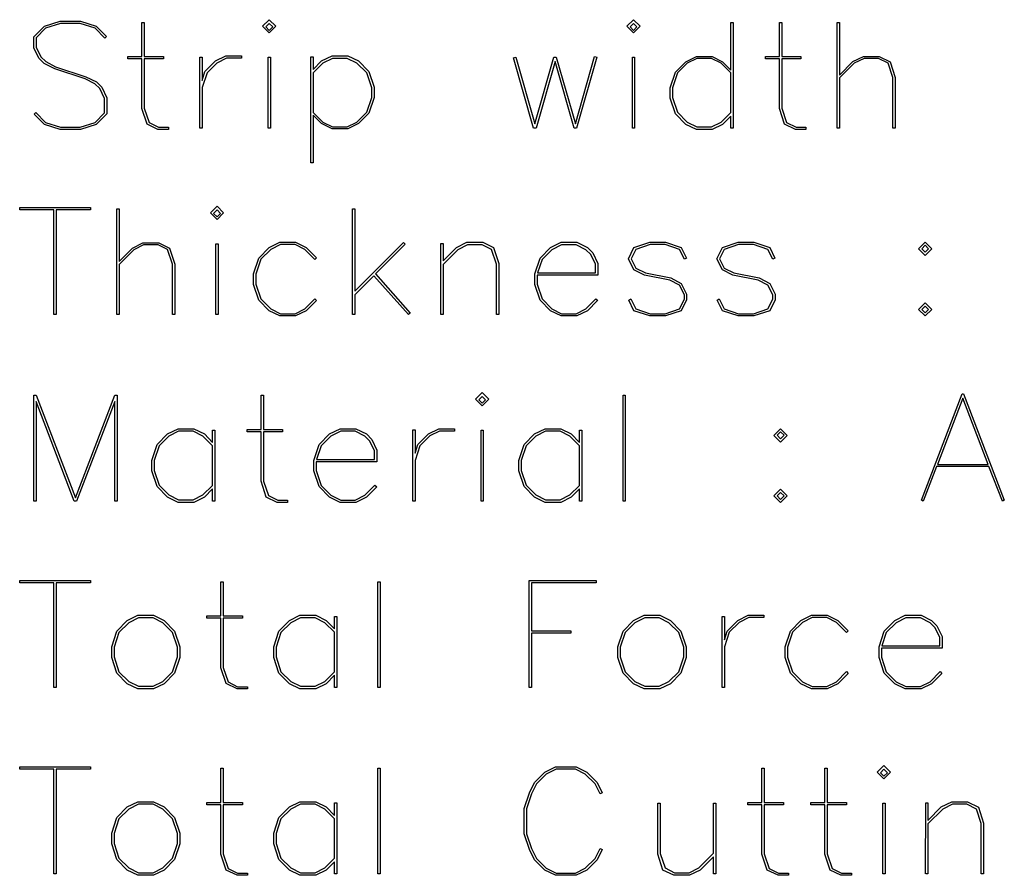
# Model space of a CAD drawing. Header units: inches. Extents: x 0.7 to 43.6, y 0.3 to 38.8.
# Tile 39 of 97: x 32.4 to 34.1, y 16.1 to 17.6. Entities that reach past the tile are written whole.
import ezdxf

# ---------------------------------------------------------------- set-up
doc = ezdxf.new("R2010")
doc.units = ezdxf.units.IN
doc.header["$MEASUREMENT"] = 0

msp = doc.modelspace()

# ---------------------------------------------------------------- linework, layer by layer
at = {"color": 7, "linetype": 'Continuous', "flags": 128}
for points in [[(32.414998, 17.448338), (32.432549, 17.430574), (32.432549, 17.430574), (32.458694, 17.421933), (32.458694, 17.421933), (32.493999, 17.421933), (32.493999, 17.421933), (32.520143, 17.430574), (32.520143, 17.430574), (32.537054, 17.447596), (32.537054, 17.447596), (32.537054, 17.47311), (32.537054, 17.47311), (32.528413, 17.490392), (32.528413, 17.490392), (32.519884, 17.498773), (32.519884, 17.498773), (32.502491, 17.507784), (32.502491, 17.507784), (32.448681, 17.525696), (32.448681, 17.525696), (32.430176, 17.534708), (32.430176, 17.534708), (32.420645, 17.544201), (32.420645, 17.544201), (32.411522, 17.562855), (32.411522, 17.562855), (32.411522, 17.582139), (32.411522, 17.582139), (32.430398, 17.601015), (32.430398, 17.601015), (32.458064, 17.610286), (32.458064, 17.610286), (32.494481, 17.610286), (32.494481, 17.610286), (32.522146, 17.601015), (32.522146, 17.601015), (32.540688, 17.582881), (32.540688, 17.582881), (32.537536, 17.579766), (32.537536, 17.579766), (32.520143, 17.597529), (32.520143, 17.597529), (32.493999, 17.60617), (32.493999, 17.60617), (32.458694, 17.60617), (32.458694, 17.60617), (32.432549, 17.597529), (32.432549, 17.597529), (32.415527, 17.580507), (32.415527, 17.580507), (32.415527, 17.563856), (32.415527, 17.563856), (32.424279, 17.546723), (32.424279, 17.546723), (32.432772, 17.538305), (32.432772, 17.538305), (32.450202, 17.529293), (32.450202, 17.529293), (32.504011, 17.511419), (32.504011, 17.511419), (32.522517, 17.502407), (32.522517, 17.502407), (32.531899, 17.492876), (32.531899, 17.492876), (32.54117, 17.474223), (32.54117, 17.474223), (32.54117, 17.445964), (32.54117, 17.445964), (32.522146, 17.427051), (32.522146, 17.427051), (32.494481, 17.418039), (32.494481, 17.418039), (32.458064, 17.418039), (32.458064, 17.418039), (32.430398, 17.427051), (32.430398, 17.427051), (32.412004, 17.445185), (32.412004, 17.445185), (32.415008, 17.448338)], [(32.650075, 17.418039), (32.631694, 17.418039), (32.631694, 17.418039), (32.61241, 17.427274), (32.61241, 17.427274), (32.603139, 17.455384), (32.603139, 17.455384), (32.603139, 17.5432), (32.603139, 17.5432), (32.578366, 17.5432), (32.578366, 17.5432), (32.578366, 17.547205), (32.578366, 17.547205), (32.603139, 17.547205), (32.603139, 17.547205), (32.603139, 17.607913), (32.603139, 17.607913), (32.607292, 17.607913), (32.607292, 17.607913), (32.607292, 17.547205), (32.607292, 17.547205), (32.641188, 17.547205), (32.641188, 17.547205), (32.641188, 17.5432), (32.641188, 17.5432), (32.607292, 17.5432), (32.607292, 17.5432), (32.607292, 17.455903), (32.607292, 17.455903), (32.616044, 17.430277), (32.616044, 17.430277), (32.632695, 17.421896), (32.632695, 17.421896), (32.650088, 17.421896), (32.650088, 17.421896), (32.650088, 17.418039)], [(32.82887, 17.589148), (32.81708, 17.600904), (32.81708, 17.600904), (32.828873, 17.61266), (32.828873, 17.61266), (32.840629, 17.600904), (32.840629, 17.600904), (32.828873, 17.589148)], [(33.47444, 17.589148), (33.46265, 17.600904), (33.46265, 17.600904), (33.474443, 17.61266), (33.474443, 17.61266), (33.486198, 17.600904), (33.486198, 17.600904), (33.474443, 17.589148)], [(33.646984, 17.441885), (33.632349, 17.427014), (33.632349, 17.427014), (33.613695, 17.418039), (33.613695, 17.418039), (33.585808, 17.418039), (33.585808, 17.418039), (33.567043, 17.427051), (33.567043, 17.427051), (33.548612, 17.44563), (33.548612, 17.44563), (33.539378, 17.473258), (33.539378, 17.473258), (33.539378, 17.491727), (33.539378, 17.491727), (33.548612, 17.519355), (33.548612, 17.519355), (33.567043, 17.538082), (33.567043, 17.538082), (33.585808, 17.547242), (33.585808, 17.547242), (33.613695, 17.547242), (33.613695, 17.547242), (33.632349, 17.538082), (33.632349, 17.538082), (33.646998, 17.523212), (33.646998, 17.523212), (33.646998, 17.607913), (33.646998, 17.607913), (33.651151, 17.607913), (33.651151, 17.607913), (33.651151, 17.420413), (33.651151, 17.420413), (33.646998, 17.420413), (33.646998, 17.420413), (33.646998, 17.441885)], [(33.779822, 17.418039), (33.761441, 17.418039), (33.761441, 17.418039), (33.742157, 17.427274), (33.742157, 17.427274), (33.732886, 17.455384), (33.732886, 17.455384), (33.732886, 17.5432), (33.732886, 17.5432), (33.708113, 17.5432), (33.708113, 17.5432), (33.708113, 17.547205), (33.708113, 17.547205), (33.732886, 17.547205), (33.732886, 17.547205), (33.732886, 17.607913), (33.732886, 17.607913), (33.737039, 17.607913), (33.737039, 17.607913), (33.737039, 17.547205), (33.737039, 17.547205), (33.770934, 17.547205), (33.770934, 17.547205), (33.770934, 17.5432), (33.770934, 17.5432), (33.737039, 17.5432), (33.737039, 17.5432), (33.737039, 17.455903), (33.737039, 17.455903), (33.745791, 17.430277), (33.745791, 17.430277), (33.762442, 17.421896), (33.762442, 17.421896), (33.779835, 17.421896), (33.779835, 17.421896), (33.779835, 17.418039)], [(33.83556, 17.420413), (33.835573, 17.607913), (33.835573, 17.607913), (33.839578, 17.607913), (33.839578, 17.607913), (33.839578, 17.514534), (33.839578, 17.514534), (33.863238, 17.538416), (33.863238, 17.538416), (33.881855, 17.547576), (33.881855, 17.547576), (33.909891, 17.547576), (33.909891, 17.547576), (33.929063, 17.538157), (33.929063, 17.538157), (33.938335, 17.509935), (33.938335, 17.509935), (33.938335, 17.420413), (33.938335, 17.420413), (33.934181, 17.420413), (33.934181, 17.420413), (33.934181, 17.509898), (33.934181, 17.509898), (33.92554, 17.535561), (33.92554, 17.535561), (33.908778, 17.54409), (33.908778, 17.54409), (33.883004, 17.54409), (33.883004, 17.54409), (33.865723, 17.535301), (33.865723, 17.535301), (33.839578, 17.509416), (33.839578, 17.509416), (33.839578, 17.420413), (33.839578, 17.420413), (33.835573, 17.420413)], [(32.82887, 17.593747), (32.834992, 17.599903), (32.834992, 17.599903), (32.828873, 17.606022), (32.828873, 17.606022), (32.822717, 17.599903), (32.822717, 17.599903), (32.828873, 17.593747)], [(33.47444, 17.593747), (33.480562, 17.599903), (33.480562, 17.599903), (33.474443, 17.606022), (33.474443, 17.606022), (33.468287, 17.599903), (33.468287, 17.599903), (33.474443, 17.593747)], [(32.705812, 17.420413), (32.705826, 17.546427), (32.705826, 17.546427), (32.709831, 17.546427), (32.709831, 17.546427), (32.709831, 17.505114), (32.709831, 17.505114), (32.714949, 17.520578), (32.714949, 17.520578), (32.733491, 17.539418), (32.733491, 17.539418), (32.752108, 17.548577), (32.752108, 17.548577), (32.779662, 17.548577), (32.779662, 17.548577), (32.779662, 17.544572), (32.779662, 17.544572), (32.753257, 17.544572), (32.753257, 17.544572), (32.735976, 17.535746), (32.735976, 17.535746), (32.718583, 17.518539), (32.718583, 17.518539), (32.709831, 17.492283), (32.709831, 17.492283), (32.709831, 17.420413), (32.709831, 17.420413), (32.705826, 17.420413)], [(32.826861, 17.420413), (32.82687, 17.546093), (32.82687, 17.546093), (32.830876, 17.546093), (32.830876, 17.546093), (32.830876, 17.420413), (32.830876, 17.420413), (32.82687, 17.420413)], [(32.906816, 17.546612), (32.906825, 17.524584), (32.906825, 17.524584), (32.921473, 17.539455), (32.921473, 17.539455), (32.940238, 17.548577), (32.940238, 17.548577), (32.968126, 17.548577), (32.968126, 17.548577), (32.986779, 17.539455), (32.986779, 17.539455), (33.005322, 17.52069), (33.005322, 17.52069), (33.014593, 17.493099), (33.014593, 17.493099), (33.014593, 17.474594), (33.014593, 17.474594), (33.005322, 17.446965), (33.005322, 17.446965), (32.986779, 17.428349), (32.986779, 17.428349), (32.968126, 17.419337), (32.968126, 17.419337), (32.940238, 17.419337), (32.940238, 17.419337), (32.921473, 17.428349), (32.921473, 17.428349), (32.906825, 17.44322), (32.906825, 17.44322), (32.906825, 17.358704), (32.906825, 17.358704), (32.90282, 17.358704), (32.90282, 17.358704), (32.90282, 17.546612), (32.90282, 17.546612), (32.906825, 17.546612)], [(32.906816, 17.518428), (32.906825, 17.448189), (32.906825, 17.448189), (32.924069, 17.431167), (32.924069, 17.431167), (32.94124, 17.422527), (32.94124, 17.422527), (32.967125, 17.422527), (32.967125, 17.422527), (32.984295, 17.431167), (32.984295, 17.431167), (33.001687, 17.448449), (33.001687, 17.448449), (33.010439, 17.474594), (33.010439, 17.474594), (33.010439, 17.492023), (33.010439, 17.492023), (33.001687, 17.518168), (33.001687, 17.518168), (32.984295, 17.535301), (32.984295, 17.535301), (32.967125, 17.54409), (32.967125, 17.54409), (32.94124, 17.54409), (32.94124, 17.54409), (32.924069, 17.535301), (32.924069, 17.535301), (32.906825, 17.518428)], [(33.409354, 17.546204), (33.373572, 17.420413), (33.373572, 17.420413), (33.369308, 17.420413), (33.369308, 17.420413), (33.335524, 17.538342), (33.335524, 17.538342), (33.301739, 17.420413), (33.301739, 17.420413), (33.297475, 17.420413), (33.297475, 17.420413), (33.261688, 17.545203), (33.261688, 17.545203), (33.265804, 17.546204), (33.265804, 17.546204), (33.299588, 17.427904), (33.299588, 17.427904), (33.33341, 17.546204), (33.33341, 17.546204), (33.337637, 17.546093), (33.337637, 17.546093), (33.371459, 17.427904), (33.371459, 17.427904), (33.405243, 17.547205), (33.405243, 17.547205), (33.409359, 17.546204)], [(33.472431, 17.420413), (33.47244, 17.546093), (33.47244, 17.546093), (33.476445, 17.546093), (33.476445, 17.546093), (33.476445, 17.420413), (33.476445, 17.420413), (33.47244, 17.420413)], [(33.646984, 17.518428), (33.629864, 17.535301), (33.629864, 17.535301), (33.612694, 17.54409), (33.612694, 17.54409), (33.586809, 17.54409), (33.586809, 17.54409), (33.569639, 17.535301), (33.569639, 17.535301), (33.552135, 17.518168), (33.552135, 17.518168), (33.543494, 17.492023), (33.543494, 17.492023), (33.543494, 17.474594), (33.543494, 17.474594), (33.552135, 17.448449), (33.552135, 17.448449), (33.569639, 17.431167), (33.569639, 17.431167), (33.586809, 17.422527), (33.586809, 17.422527), (33.612694, 17.422527), (33.612694, 17.422527), (33.629864, 17.431167), (33.629864, 17.431167), (33.646998, 17.448189), (33.646998, 17.448189), (33.646998, 17.518428)], [(32.447306, 17.08981), (32.447309, 17.275567), (32.447309, 17.275567), (32.386601, 17.275567), (32.386601, 17.275567), (32.386601, 17.279684), (32.386601, 17.279684), (32.512281, 17.279684), (32.512281, 17.279684), (32.512281, 17.275567), (32.512281, 17.275567), (32.451425, 17.275567), (32.451425, 17.275567), (32.451425, 17.08981), (32.451425, 17.08981), (32.447309, 17.08981)], [(32.558669, 17.08981), (32.558674, 17.27731), (32.558674, 17.27731), (32.562679, 17.27731), (32.562679, 17.27731), (32.562679, 17.183931), (32.562679, 17.183931), (32.586339, 17.207813), (32.586339, 17.207813), (32.604956, 17.216973), (32.604956, 17.216973), (32.632992, 17.216973), (32.632992, 17.216973), (32.652165, 17.207554), (32.652165, 17.207554), (32.661436, 17.179332), (32.661436, 17.179332), (32.661436, 17.08981), (32.661436, 17.08981), (32.657282, 17.08981), (32.657282, 17.08981), (32.657282, 17.179295), (32.657282, 17.179295), (32.648642, 17.204958), (32.648642, 17.204958), (32.631879, 17.213487), (32.631879, 17.213487), (32.606106, 17.213487), (32.606106, 17.213487), (32.588824, 17.204698), (32.588824, 17.204698), (32.562679, 17.178813), (32.562679, 17.178813), (32.562679, 17.08981), (32.562679, 17.08981), (32.558674, 17.08981)], [(32.7363, 17.258545), (32.724517, 17.270301), (32.724517, 17.270301), (32.73631, 17.282057), (32.73631, 17.282057), (32.748066, 17.270301), (32.748066, 17.270301), (32.73631, 17.258545)], [(32.7363, 17.263144), (32.742429, 17.2693), (32.742429, 17.2693), (32.73631, 17.275419), (32.73631, 17.275419), (32.730154, 17.2693), (32.730154, 17.2693), (32.73631, 17.263144)], [(32.976389, 17.08981), (32.976396, 17.27731), (32.976396, 17.27731), (32.980401, 17.27731), (32.980401, 17.27731), (32.980401, 17.131159), (32.980401, 17.131159), (33.066623, 17.21753), (33.066623, 17.21753), (33.069627, 17.214526), (33.069627, 17.214526), (33.017078, 17.162199), (33.017078, 17.162199), (33.078638, 17.092146), (33.078638, 17.092146), (33.075523, 17.08981), (33.075523, 17.08981), (33.014296, 17.158528), (33.014296, 17.158528), (32.980401, 17.124966), (32.980401, 17.124966), (32.980401, 17.08981), (32.980401, 17.08981), (32.976396, 17.08981)], [(32.734291, 17.08981), (32.734307, 17.21549), (32.734307, 17.21549), (32.738312, 17.21549), (32.738312, 17.21549), (32.738312, 17.08981), (32.738312, 17.08981), (32.734307, 17.08981)], [(32.912485, 17.114842), (32.894216, 17.096522), (32.894216, 17.096522), (32.875563, 17.087437), (32.875563, 17.087437), (32.847675, 17.087437), (32.847675, 17.087437), (32.82891, 17.096522), (32.82891, 17.096522), (32.810479, 17.115324), (32.810479, 17.115324), (32.801245, 17.143249), (32.801245, 17.143249), (32.801245, 17.16194), (32.801245, 17.16194), (32.810479, 17.189827), (32.810479, 17.189827), (32.82891, 17.208741), (32.82891, 17.208741), (32.847675, 17.217975), (32.847675, 17.217975), (32.875563, 17.217975), (32.875563, 17.217975), (32.894216, 17.208741), (32.894216, 17.208741), (32.912499, 17.19031), (32.912499, 17.19031), (32.909384, 17.187306), (32.909384, 17.187306), (32.891731, 17.205106), (32.891731, 17.205106), (32.874561, 17.213932), (32.874561, 17.213932), (32.848676, 17.213932), (32.848676, 17.213932), (32.831506, 17.205106), (32.831506, 17.205106), (32.814002, 17.187788), (32.814002, 17.187788), (32.805361, 17.161421), (32.805361, 17.161421), (32.805361, 17.14388), (32.805361, 17.14388), (32.814002, 17.117475), (32.814002, 17.117475), (32.831506, 17.100045), (32.831506, 17.100045), (32.848676, 17.091368), (32.848676, 17.091368), (32.874561, 17.091368), (32.874561, 17.091368), (32.891731, 17.100045), (32.891731, 17.100045), (32.909384, 17.117994), (32.909384, 17.117994), (32.912499, 17.114842)], [(33.133032, 17.08981), (33.133041, 17.215861), (33.133041, 17.215861), (33.137046, 17.215861), (33.137046, 17.215861), (33.137046, 17.184821), (33.137046, 17.184821), (33.160706, 17.208815), (33.160706, 17.208815), (33.179323, 17.217975), (33.179323, 17.217975), (33.207359, 17.217975), (33.207359, 17.217975), (33.226532, 17.208555), (33.226532, 17.208555), (33.235803, 17.180148), (33.235803, 17.180148), (33.235803, 17.08981), (33.235803, 17.08981), (33.231649, 17.08981), (33.231649, 17.08981), (33.231649, 17.179295), (33.231649, 17.179295), (33.223009, 17.204958), (33.223009, 17.204958), (33.206246, 17.213487), (33.206246, 17.213487), (33.180473, 17.213487), (33.180473, 17.213487), (33.163191, 17.204698), (33.163191, 17.204698), (33.137046, 17.178813), (33.137046, 17.178813), (33.137046, 17.08981), (33.137046, 17.08981), (33.133041, 17.08981)], [(33.410912, 17.114842), (33.392634, 17.096522), (33.392634, 17.096522), (33.37398, 17.087437), (33.37398, 17.087437), (33.346093, 17.087437), (33.346093, 17.087437), (33.327328, 17.096522), (33.327328, 17.096522), (33.308897, 17.115324), (33.308897, 17.115324), (33.299663, 17.143249), (33.299663, 17.143249), (33.299663, 17.16194), (33.299663, 17.16194), (33.308897, 17.189827), (33.308897, 17.189827), (33.327328, 17.208741), (33.327328, 17.208741), (33.346093, 17.217975), (33.346093, 17.217975), (33.37398, 17.217975), (33.37398, 17.217975), (33.392634, 17.208741), (33.392634, 17.208741), (33.402165, 17.199173), (33.402165, 17.199173), (33.411436, 17.180222), (33.411436, 17.180222), (33.411436, 17.159529), (33.411436, 17.159529), (33.303779, 17.159529), (33.303779, 17.159529), (33.303779, 17.14388), (33.303779, 17.14388), (33.31242, 17.117475), (33.31242, 17.117475), (33.329924, 17.100045), (33.329924, 17.100045), (33.347094, 17.091368), (33.347094, 17.091368), (33.372979, 17.091368), (33.372979, 17.091368), (33.390149, 17.100045), (33.390149, 17.100045), (33.407802, 17.117994), (33.407802, 17.117994), (33.410917, 17.114842)], [(33.304506, 17.163683), (33.407282, 17.163683), (33.407282, 17.163683), (33.407282, 17.179073), (33.407282, 17.179073), (33.398642, 17.196243), (33.398642, 17.196243), (33.390149, 17.204735), (33.390149, 17.204735), (33.372979, 17.213524), (33.372979, 17.213524), (33.347094, 17.213524), (33.347094, 17.213524), (33.329924, 17.204735), (33.329924, 17.204735), (33.31242, 17.187602), (33.31242, 17.187602), (33.304521, 17.163683)], [(33.469653, 17.117475), (33.478299, 17.100045), (33.478299, 17.100045), (33.503962, 17.091368), (33.503962, 17.091368), (33.530366, 17.091368), (33.530366, 17.091368), (33.556029, 17.100045), (33.556029, 17.100045), (33.564558, 17.116993), (33.564558, 17.116993), (33.564558, 17.124929), (33.564558, 17.124929), (33.556029, 17.141988), (33.556029, 17.141988), (33.538896, 17.150555), (33.538896, 17.150555), (33.493949, 17.159529), (33.493949, 17.159529), (33.475296, 17.169134), (33.475296, 17.169134), (33.465542, 17.188826), (33.465542, 17.188826), (33.475296, 17.208741), (33.475296, 17.208741), (33.50348, 17.217975), (33.50348, 17.217975), (33.530885, 17.217975), (33.530885, 17.217975), (33.559144, 17.208741), (33.559144, 17.208741), (33.568304, 17.189827), (33.568304, 17.189827), (33.564781, 17.187788), (33.564781, 17.187788), (33.556029, 17.205106), (33.556029, 17.205106), (33.530366, 17.213932), (33.530366, 17.213932), (33.503962, 17.213932), (33.503962, 17.213932), (33.478299, 17.205106), (33.478299, 17.205106), (33.470178, 17.188826), (33.470178, 17.188826), (33.478299, 17.172286), (33.478299, 17.172286), (33.495581, 17.163683), (33.495581, 17.163683), (33.540379, 17.154708), (33.540379, 17.154708), (33.559144, 17.14514), (33.559144, 17.14514), (33.568563, 17.125931), (33.568563, 17.125931), (33.568563, 17.115844), (33.568563, 17.115844), (33.559144, 17.096522), (33.559144, 17.096522), (33.530885, 17.087437), (33.530885, 17.087437), (33.50348, 17.087437), (33.50348, 17.087437), (33.475296, 17.096522), (33.475296, 17.096522), (33.466024, 17.115324), (33.466024, 17.115324), (33.469659, 17.117475)], [(33.626296, 17.117475), (33.634945, 17.100045), (33.634945, 17.100045), (33.660608, 17.091368), (33.660608, 17.091368), (33.687012, 17.091368), (33.687012, 17.091368), (33.712674, 17.100045), (33.712674, 17.100045), (33.721204, 17.116993), (33.721204, 17.116993), (33.721204, 17.124929), (33.721204, 17.124929), (33.712674, 17.141988), (33.712674, 17.141988), (33.695541, 17.150555), (33.695541, 17.150555), (33.650595, 17.159529), (33.650595, 17.159529), (33.631941, 17.169134), (33.631941, 17.169134), (33.622188, 17.188826), (33.622188, 17.188826), (33.631941, 17.208741), (33.631941, 17.208741), (33.660125, 17.217975), (33.660125, 17.217975), (33.687531, 17.217975), (33.687531, 17.217975), (33.71579, 17.208741), (33.71579, 17.208741), (33.724949, 17.189827), (33.724949, 17.189827), (33.721426, 17.187788), (33.721426, 17.187788), (33.712674, 17.205106), (33.712674, 17.205106), (33.687012, 17.213932), (33.687012, 17.213932), (33.660608, 17.213932), (33.660608, 17.213932), (33.634945, 17.205106), (33.634945, 17.205106), (33.626823, 17.188826), (33.626823, 17.188826), (33.634945, 17.172286), (33.634945, 17.172286), (33.652226, 17.163683), (33.652226, 17.163683), (33.697025, 17.154708), (33.697025, 17.154708), (33.71579, 17.14514), (33.71579, 17.14514), (33.725209, 17.125931), (33.725209, 17.125931), (33.725209, 17.115844), (33.725209, 17.115844), (33.71579, 17.096522), (33.71579, 17.096522), (33.687531, 17.087437), (33.687531, 17.087437), (33.660125, 17.087437), (33.660125, 17.087437), (33.631941, 17.096522), (33.631941, 17.096522), (33.62267, 17.115324), (33.62267, 17.115324), (33.626304, 17.117475)], [(33.991358, 17.194426), (33.979573, 17.206219), (33.979573, 17.206219), (33.991366, 17.217975), (33.991366, 17.217975), (34.003121, 17.206219), (34.003121, 17.206219), (33.991366, 17.194426)], [(33.991358, 17.200322), (33.997485, 17.206478), (33.997485, 17.206478), (33.991366, 17.212597), (33.991366, 17.212597), (33.98521, 17.206478), (33.98521, 17.206478), (33.991366, 17.200322)], [(33.991358, 17.087437), (33.979573, 17.098933), (33.979573, 17.098933), (33.991366, 17.110689), (33.991366, 17.110689), (34.003121, 17.098933), (34.003121, 17.098933), (33.991366, 17.087437)], [(33.991358, 17.092703), (33.997485, 17.098822), (33.997485, 17.098822), (33.991366, 17.104941), (33.991366, 17.104941), (33.98521, 17.098822), (33.98521, 17.098822), (33.991366, 17.092703)], [(32.559082, 16.759207), (32.555077, 16.759207), (32.555077, 16.759207), (32.555077, 16.935767), (32.555077, 16.935767), (32.487472, 16.759207), (32.487472, 16.759207), (32.483244, 16.759207), (32.483244, 16.759207), (32.415527, 16.935767), (32.415527, 16.935767), (32.415527, 16.759207), (32.415527, 16.759207), (32.411522, 16.759207), (32.411522, 16.759207), (32.411522, 16.946707), (32.411522, 16.946707), (32.415639, 16.946707), (32.415639, 16.946707), (32.485358, 16.764807), (32.485358, 16.764807), (32.554929, 16.946707), (32.554929, 16.946707), (32.559082, 16.946707), (32.559082, 16.946707), (32.559082, 16.759207)], [(32.86131, 16.756834), (32.842928, 16.756834), (32.842928, 16.756834), (32.823644, 16.766068), (32.823644, 16.766068), (32.814373, 16.794178), (32.814373, 16.794178), (32.814373, 16.881995), (32.814373, 16.881995), (32.7896, 16.881995), (32.7896, 16.881995), (32.7896, 16.886), (32.7896, 16.886), (32.814373, 16.886), (32.814373, 16.886), (32.814373, 16.946707), (32.814373, 16.946707), (32.818526, 16.946707), (32.818526, 16.946707), (32.818526, 16.886), (32.818526, 16.886), (32.852422, 16.886), (32.852422, 16.886), (32.852422, 16.881995), (32.852422, 16.881995), (32.818526, 16.881995), (32.818526, 16.881995), (32.818526, 16.794697), (32.818526, 16.794697), (32.827278, 16.769072), (32.827278, 16.769072), (32.843929, 16.760691), (32.843929, 16.760691), (32.861322, 16.760691), (32.861322, 16.760691), (32.861322, 16.756834)], [(33.206228, 16.927942), (33.194454, 16.939698), (33.194454, 16.939698), (33.206246, 16.951454), (33.206246, 16.951454), (33.218002, 16.939698), (33.218002, 16.939698), (33.206246, 16.927942)], [(33.206228, 16.932541), (33.212365, 16.938697), (33.212365, 16.938697), (33.206246, 16.944816), (33.206246, 16.944816), (33.20009, 16.938697), (33.20009, 16.938697), (33.206246, 16.932541)], [(33.455817, 16.759207), (33.455826, 16.946707), (33.455826, 16.946707), (33.459831, 16.946707), (33.459831, 16.946707), (33.459831, 16.759207), (33.459831, 16.759207), (33.455826, 16.759207)], [(34.131574, 16.760579), (34.128097, 16.759207), (34.128097, 16.759207), (34.104437, 16.820508), (34.104437, 16.820508), (34.011688, 16.820508), (34.011688, 16.820508), (33.988028, 16.759207), (33.988028, 16.759207), (33.984542, 16.760579), (33.984542, 16.760579), (34.056746, 16.949081), (34.056746, 16.949081), (34.05949, 16.949081), (34.05949, 16.949081), (34.131583, 16.760579)], [(34.102945, 16.824291), (34.058118, 16.941478), (34.058118, 16.941478), (34.013208, 16.824291), (34.013208, 16.824291), (34.102953, 16.824291)], [(32.728471, 16.780939), (32.713836, 16.76592), (32.713836, 16.76592), (32.695183, 16.756834), (32.695183, 16.756834), (32.667295, 16.756834), (32.667295, 16.756834), (32.64853, 16.76592), (32.64853, 16.76592), (32.630099, 16.784722), (32.630099, 16.784722), (32.620865, 16.812646), (32.620865, 16.812646), (32.620865, 16.831337), (32.620865, 16.831337), (32.630099, 16.859225), (32.630099, 16.859225), (32.64853, 16.878138), (32.64853, 16.878138), (32.667295, 16.887372), (32.667295, 16.887372), (32.695183, 16.887372), (32.695183, 16.887372), (32.713836, 16.878138), (32.713836, 16.878138), (32.728485, 16.863119), (32.728485, 16.863119), (32.728485, 16.885147), (32.728485, 16.885147), (32.732638, 16.885147), (32.732638, 16.885147), (32.732638, 16.759207), (32.732638, 16.759207), (32.728485, 16.759207), (32.728485, 16.759207), (32.728485, 16.780939)], [(32.728471, 16.857222), (32.711352, 16.874096), (32.711352, 16.874096), (32.694182, 16.882885), (32.694182, 16.882885), (32.668296, 16.882885), (32.668296, 16.882885), (32.651126, 16.874096), (32.651126, 16.874096), (32.633622, 16.856962), (32.633622, 16.856962), (32.624982, 16.830818), (32.624982, 16.830818), (32.624982, 16.813388), (32.624982, 16.813388), (32.633622, 16.787243), (32.633622, 16.787243), (32.651126, 16.769962), (32.651126, 16.769962), (32.668296, 16.761321), (32.668296, 16.761321), (32.694182, 16.761321), (32.694182, 16.761321), (32.711352, 16.769962), (32.711352, 16.769962), (32.728485, 16.786984), (32.728485, 16.786984), (32.728485, 16.857222)], [(33.019286, 16.784239), (33.00102, 16.76592), (33.00102, 16.76592), (32.982366, 16.756834), (32.982366, 16.756834), (32.954479, 16.756834), (32.954479, 16.756834), (32.935714, 16.76592), (32.935714, 16.76592), (32.917283, 16.784722), (32.917283, 16.784722), (32.908049, 16.812646), (32.908049, 16.812646), (32.908049, 16.831337), (32.908049, 16.831337), (32.917283, 16.859225), (32.917283, 16.859225), (32.935714, 16.878138), (32.935714, 16.878138), (32.954479, 16.887372), (32.954479, 16.887372), (32.982366, 16.887372), (32.982366, 16.887372), (33.00102, 16.878138), (33.00102, 16.878138), (33.010551, 16.86857), (33.010551, 16.86857), (33.019822, 16.84962), (33.019822, 16.84962), (33.019822, 16.828926), (33.019822, 16.828926), (32.912165, 16.828926), (32.912165, 16.828926), (32.912165, 16.813277), (32.912165, 16.813277), (32.920806, 16.786872), (32.920806, 16.786872), (32.93831, 16.769443), (32.93831, 16.769443), (32.95548, 16.760765), (32.95548, 16.760765), (32.981365, 16.760765), (32.981365, 16.760765), (32.998535, 16.769443), (32.998535, 16.769443), (33.016188, 16.787392), (33.016188, 16.787392), (33.019303, 16.784239)], [(32.912899, 16.83308), (33.015668, 16.83308), (33.015668, 16.83308), (33.015668, 16.84847), (33.015668, 16.84847), (33.007028, 16.86564), (33.007028, 16.86564), (32.998535, 16.874133), (32.998535, 16.874133), (32.981365, 16.882922), (32.981365, 16.882922), (32.95548, 16.882922), (32.95548, 16.882922), (32.93831, 16.874133), (32.93831, 16.874133), (32.920806, 16.857), (32.920806, 16.857), (32.912907, 16.83308)], [(33.083189, 16.759207), (33.0832, 16.885221), (33.0832, 16.885221), (33.087205, 16.885221), (33.087205, 16.885221), (33.087205, 16.843909), (33.087205, 16.843909), (33.092322, 16.859373), (33.092322, 16.859373), (33.110865, 16.878212), (33.110865, 16.878212), (33.129481, 16.887372), (33.129481, 16.887372), (33.157035, 16.887372), (33.157035, 16.887372), (33.157035, 16.883367), (33.157035, 16.883367), (33.130631, 16.883367), (33.130631, 16.883367), (33.113349, 16.874541), (33.113349, 16.874541), (33.095957, 16.857333), (33.095957, 16.857333), (33.087205, 16.831077), (33.087205, 16.831077), (33.087205, 16.759207), (33.087205, 16.759207), (33.0832, 16.759207)], [(33.204238, 16.759207), (33.204244, 16.884887), (33.204244, 16.884887), (33.208249, 16.884887), (33.208249, 16.884887), (33.208249, 16.759207), (33.208249, 16.759207), (33.204244, 16.759207)], [(33.378791, 16.780939), (33.364153, 16.76592), (33.364153, 16.76592), (33.345499, 16.756834), (33.345499, 16.756834), (33.317612, 16.756834), (33.317612, 16.756834), (33.298847, 16.76592), (33.298847, 16.76592), (33.280416, 16.784722), (33.280416, 16.784722), (33.271182, 16.812646), (33.271182, 16.812646), (33.271182, 16.831337), (33.271182, 16.831337), (33.280416, 16.859225), (33.280416, 16.859225), (33.298847, 16.878138), (33.298847, 16.878138), (33.317612, 16.887372), (33.317612, 16.887372), (33.345499, 16.887372), (33.345499, 16.887372), (33.364153, 16.878138), (33.364153, 16.878138), (33.378801, 16.863119), (33.378801, 16.863119), (33.378801, 16.885147), (33.378801, 16.885147), (33.382955, 16.885147), (33.382955, 16.885147), (33.382955, 16.759207), (33.382955, 16.759207), (33.378801, 16.759207), (33.378801, 16.759207), (33.378801, 16.780939)], [(33.378791, 16.857222), (33.361668, 16.874096), (33.361668, 16.874096), (33.344498, 16.882885), (33.344498, 16.882885), (33.318613, 16.882885), (33.318613, 16.882885), (33.301443, 16.874096), (33.301443, 16.874096), (33.283939, 16.856962), (33.283939, 16.856962), (33.275298, 16.830818), (33.275298, 16.830818), (33.275298, 16.813388), (33.275298, 16.813388), (33.283939, 16.787243), (33.283939, 16.787243), (33.301443, 16.769962), (33.301443, 16.769962), (33.318613, 16.761321), (33.318613, 16.761321), (33.344498, 16.761321), (33.344498, 16.761321), (33.361668, 16.769962), (33.361668, 16.769962), (33.378801, 16.786984), (33.378801, 16.786984), (33.378801, 16.857222)], [(33.73503, 16.863823), (33.723244, 16.875616), (33.723244, 16.875616), (33.735036, 16.887372), (33.735036, 16.887372), (33.746792, 16.875616), (33.746792, 16.875616), (33.735036, 16.863823)], [(33.73503, 16.86972), (33.741155, 16.875876), (33.741155, 16.875876), (33.735036, 16.881995), (33.735036, 16.881995), (33.72888, 16.875876), (33.72888, 16.875876), (33.735036, 16.86972)], [(33.73503, 16.756834), (33.723244, 16.76833), (33.723244, 16.76833), (33.735036, 16.780086), (33.735036, 16.780086), (33.746792, 16.76833), (33.746792, 16.76833), (33.735036, 16.756834)], [(33.73503, 16.7621), (33.741155, 16.768219), (33.741155, 16.768219), (33.735036, 16.774338), (33.735036, 16.774338), (33.72888, 16.768219), (33.72888, 16.768219), (33.735036, 16.7621)], [(32.447306, 16.428605), (32.447309, 16.614362), (32.447309, 16.614362), (32.386601, 16.614362), (32.386601, 16.614362), (32.386601, 16.618478), (32.386601, 16.618478), (32.512281, 16.618478), (32.512281, 16.618478), (32.512281, 16.614362), (32.512281, 16.614362), (32.451425, 16.614362), (32.451425, 16.614362), (32.451425, 16.428605), (32.451425, 16.428605), (32.447309, 16.428605)], [(32.790104, 16.426231), (32.771726, 16.426231), (32.771726, 16.426231), (32.752442, 16.435465), (32.752442, 16.435465), (32.74317, 16.463575), (32.74317, 16.463575), (32.74317, 16.551392), (32.74317, 16.551392), (32.718398, 16.551392), (32.718398, 16.551392), (32.718398, 16.555397), (32.718398, 16.555397), (32.74317, 16.555397), (32.74317, 16.555397), (32.74317, 16.616105), (32.74317, 16.616105), (32.747324, 16.616105), (32.747324, 16.616105), (32.747324, 16.555397), (32.747324, 16.555397), (32.781219, 16.555397), (32.781219, 16.555397), (32.781219, 16.551392), (32.781219, 16.551392), (32.747324, 16.551392), (32.747324, 16.551392), (32.747324, 16.464095), (32.747324, 16.464095), (32.756076, 16.438469), (32.756076, 16.438469), (32.772727, 16.430088), (32.772727, 16.430088), (32.79012, 16.430088), (32.79012, 16.430088), (32.79012, 16.426231)], [(33.021482, 16.428605), (33.021491, 16.616105), (33.021491, 16.616105), (33.025496, 16.616105), (33.025496, 16.616105), (33.025496, 16.428605), (33.025496, 16.428605), (33.021491, 16.428605)], [(33.36351, 16.524913), (33.293692, 16.524913), (33.293692, 16.524913), (33.293692, 16.428605), (33.293692, 16.428605), (33.289687, 16.428605), (33.289687, 16.428605), (33.289687, 16.618478), (33.289687, 16.618478), (33.408321, 16.618478), (33.408321, 16.618478), (33.408321, 16.614362), (33.408321, 16.614362), (33.293692, 16.614362), (33.293692, 16.614362), (33.293692, 16.52903), (33.293692, 16.52903), (33.363522, 16.52903), (33.363522, 16.52903), (33.363522, 16.524913)], [(32.66117, 16.454119), (32.642634, 16.435317), (32.642634, 16.435317), (32.62398, 16.426231), (32.62398, 16.426231), (32.596093, 16.426231), (32.596093, 16.426231), (32.577328, 16.435317), (32.577328, 16.435317), (32.558897, 16.454119), (32.558897, 16.454119), (32.549663, 16.482044), (32.549663, 16.482044), (32.549663, 16.500734), (32.549663, 16.500734), (32.558897, 16.528622), (32.558897, 16.528622), (32.577328, 16.547535), (32.577328, 16.547535), (32.596093, 16.556769), (32.596093, 16.556769), (32.62398, 16.556769), (32.62398, 16.556769), (32.642634, 16.547535), (32.642634, 16.547535), (32.661176, 16.528622), (32.661176, 16.528622), (32.670447, 16.500734), (32.670447, 16.500734), (32.670447, 16.482044), (32.670447, 16.482044), (32.661176, 16.454119)], [(32.657528, 16.456641), (32.666294, 16.482785), (32.666294, 16.482785), (32.666294, 16.500215), (32.666294, 16.500215), (32.657542, 16.52636), (32.657542, 16.52636), (32.640149, 16.543493), (32.640149, 16.543493), (32.622979, 16.552282), (32.622979, 16.552282), (32.597094, 16.552282), (32.597094, 16.552282), (32.579924, 16.543493), (32.579924, 16.543493), (32.56242, 16.52636), (32.56242, 16.52636), (32.553779, 16.500215), (32.553779, 16.500215), (32.553779, 16.482785), (32.553779, 16.482785), (32.56242, 16.456641), (32.56242, 16.456641), (32.579924, 16.439359), (32.579924, 16.439359), (32.597094, 16.430718), (32.597094, 16.430718), (32.622979, 16.430718), (32.622979, 16.430718), (32.640149, 16.439359), (32.640149, 16.439359), (32.657542, 16.456641)], [(32.944456, 16.450336), (32.929817, 16.435317), (32.929817, 16.435317), (32.911164, 16.426231), (32.911164, 16.426231), (32.883276, 16.426231), (32.883276, 16.426231), (32.864511, 16.435317), (32.864511, 16.435317), (32.84608, 16.454119), (32.84608, 16.454119), (32.836846, 16.482044), (32.836846, 16.482044), (32.836846, 16.500734), (32.836846, 16.500734), (32.84608, 16.528622), (32.84608, 16.528622), (32.864511, 16.547535), (32.864511, 16.547535), (32.883276, 16.556769), (32.883276, 16.556769), (32.911164, 16.556769), (32.911164, 16.556769), (32.929817, 16.547535), (32.929817, 16.547535), (32.944466, 16.532516), (32.944466, 16.532516), (32.944466, 16.554544), (32.944466, 16.554544), (32.948619, 16.554544), (32.948619, 16.554544), (32.948619, 16.428605), (32.948619, 16.428605), (32.944466, 16.428605), (32.944466, 16.428605), (32.944466, 16.450336)], [(32.944456, 16.526619), (32.927333, 16.543493), (32.927333, 16.543493), (32.910163, 16.552282), (32.910163, 16.552282), (32.884277, 16.552282), (32.884277, 16.552282), (32.867107, 16.543493), (32.867107, 16.543493), (32.849603, 16.52636), (32.849603, 16.52636), (32.840963, 16.500215), (32.840963, 16.500215), (32.840963, 16.482785), (32.840963, 16.482785), (32.849603, 16.456641), (32.849603, 16.456641), (32.867107, 16.439359), (32.867107, 16.439359), (32.884277, 16.430718), (32.884277, 16.430718), (32.910163, 16.430718), (32.910163, 16.430718), (32.927333, 16.439359), (32.927333, 16.439359), (32.944466, 16.456381), (32.944466, 16.456381), (32.944466, 16.526619)], [(33.558318, 16.454119), (33.539786, 16.435317), (33.539786, 16.435317), (33.521132, 16.426231), (33.521132, 16.426231), (33.493245, 16.426231), (33.493245, 16.426231), (33.47448, 16.435317), (33.47448, 16.435317), (33.456049, 16.454119), (33.456049, 16.454119), (33.446815, 16.482044), (33.446815, 16.482044), (33.446815, 16.500734), (33.446815, 16.500734), (33.456049, 16.528622), (33.456049, 16.528622), (33.47448, 16.547535), (33.47448, 16.547535), (33.493245, 16.556769), (33.493245, 16.556769), (33.521132, 16.556769), (33.521132, 16.556769), (33.539786, 16.547535), (33.539786, 16.547535), (33.558328, 16.528622), (33.558328, 16.528622), (33.567599, 16.500734), (33.567599, 16.500734), (33.567599, 16.482044), (33.567599, 16.482044), (33.558328, 16.454119)], [(33.554676, 16.456641), (33.563446, 16.482785), (33.563446, 16.482785), (33.563446, 16.500215), (33.563446, 16.500215), (33.554694, 16.52636), (33.554694, 16.52636), (33.537301, 16.543493), (33.537301, 16.543493), (33.520131, 16.552282), (33.520131, 16.552282), (33.494246, 16.552282), (33.494246, 16.552282), (33.477076, 16.543493), (33.477076, 16.543493), (33.459572, 16.52636), (33.459572, 16.52636), (33.450931, 16.500215), (33.450931, 16.500215), (33.450931, 16.482785), (33.450931, 16.482785), (33.459572, 16.456641), (33.459572, 16.456641), (33.477076, 16.439359), (33.477076, 16.439359), (33.494246, 16.430718), (33.494246, 16.430718), (33.520131, 16.430718), (33.520131, 16.430718), (33.537301, 16.439359), (33.537301, 16.439359), (33.554694, 16.456641)], [(33.631458, 16.428605), (33.631459, 16.554618), (33.631459, 16.554618), (33.635464, 16.554618), (33.635464, 16.554618), (33.635464, 16.513306), (33.635464, 16.513306), (33.640582, 16.52877), (33.640582, 16.52877), (33.659124, 16.547609), (33.659124, 16.547609), (33.677741, 16.556769), (33.677741, 16.556769), (33.705295, 16.556769), (33.705295, 16.556769), (33.705295, 16.552764), (33.705295, 16.552764), (33.67889, 16.552764), (33.67889, 16.552764), (33.661609, 16.543938), (33.661609, 16.543938), (33.644216, 16.526731), (33.644216, 16.526731), (33.635464, 16.500475), (33.635464, 16.500475), (33.635464, 16.428605), (33.635464, 16.428605), (33.631459, 16.428605)], [(33.854727, 16.453637), (33.836463, 16.435317), (33.836463, 16.435317), (33.817809, 16.426231), (33.817809, 16.426231), (33.789922, 16.426231), (33.789922, 16.426231), (33.771157, 16.435317), (33.771157, 16.435317), (33.752726, 16.454119), (33.752726, 16.454119), (33.743492, 16.482044), (33.743492, 16.482044), (33.743492, 16.500734), (33.743492, 16.500734), (33.752726, 16.528622), (33.752726, 16.528622), (33.771157, 16.547535), (33.771157, 16.547535), (33.789922, 16.556769), (33.789922, 16.556769), (33.817809, 16.556769), (33.817809, 16.556769), (33.836463, 16.547535), (33.836463, 16.547535), (33.854746, 16.529104), (33.854746, 16.529104), (33.851631, 16.5261), (33.851631, 16.5261), (33.833978, 16.543901), (33.833978, 16.543901), (33.816808, 16.552727), (33.816808, 16.552727), (33.790923, 16.552727), (33.790923, 16.552727), (33.773753, 16.543901), (33.773753, 16.543901), (33.756249, 16.526582), (33.756249, 16.526582), (33.747608, 16.500215), (33.747608, 16.500215), (33.747608, 16.482674), (33.747608, 16.482674), (33.756249, 16.45627), (33.756249, 16.45627), (33.773753, 16.43884), (33.773753, 16.43884), (33.790923, 16.430162), (33.790923, 16.430162), (33.816808, 16.430162), (33.816808, 16.430162), (33.833978, 16.43884), (33.833978, 16.43884), (33.851631, 16.456789), (33.851631, 16.456789), (33.854746, 16.453637)], [(34.020869, 16.453637), (34.002602, 16.435317), (34.002602, 16.435317), (33.983949, 16.426231), (33.983949, 16.426231), (33.956061, 16.426231), (33.956061, 16.426231), (33.937296, 16.435317), (33.937296, 16.435317), (33.918865, 16.454119), (33.918865, 16.454119), (33.909631, 16.482044), (33.909631, 16.482044), (33.909631, 16.500734), (33.909631, 16.500734), (33.918865, 16.528622), (33.918865, 16.528622), (33.937296, 16.547535), (33.937296, 16.547535), (33.956061, 16.556769), (33.956061, 16.556769), (33.983949, 16.556769), (33.983949, 16.556769), (34.002602, 16.547535), (34.002602, 16.547535), (34.012133, 16.537967), (34.012133, 16.537967), (34.021404, 16.519017), (34.021404, 16.519017), (34.021404, 16.498324), (34.021404, 16.498324), (33.913747, 16.498324), (33.913747, 16.498324), (33.913747, 16.482674), (33.913747, 16.482674), (33.922388, 16.45627), (33.922388, 16.45627), (33.939892, 16.43884), (33.939892, 16.43884), (33.957062, 16.430162), (33.957062, 16.430162), (33.982947, 16.430162), (33.982947, 16.430162), (34.000118, 16.43884), (34.000118, 16.43884), (34.01777, 16.456789), (34.01777, 16.456789), (34.020885, 16.453637)], [(33.914482, 16.502477), (34.017251, 16.502477), (34.017251, 16.502477), (34.017251, 16.517867), (34.017251, 16.517867), (34.00861, 16.535038), (34.00861, 16.535038), (34.000118, 16.54353), (34.000118, 16.54353), (33.982947, 16.552319), (33.982947, 16.552319), (33.957062, 16.552319), (33.957062, 16.552319), (33.939892, 16.54353), (33.939892, 16.54353), (33.922388, 16.526397), (33.922388, 16.526397), (33.914489, 16.502477)], [(32.447306, 16.098002), (32.447309, 16.283759), (32.447309, 16.283759), (32.386601, 16.283759), (32.386601, 16.283759), (32.386601, 16.287875), (32.386601, 16.287875), (32.512281, 16.287875), (32.512281, 16.287875), (32.512281, 16.283759), (32.512281, 16.283759), (32.451425, 16.283759), (32.451425, 16.283759), (32.451425, 16.098002), (32.451425, 16.098002), (32.447309, 16.098002)], [(32.790104, 16.095628), (32.771726, 16.095628), (32.771726, 16.095628), (32.752442, 16.104862), (32.752442, 16.104862), (32.74317, 16.132973), (32.74317, 16.132973), (32.74317, 16.220789), (32.74317, 16.220789), (32.718398, 16.220789), (32.718398, 16.220789), (32.718398, 16.224794), (32.718398, 16.224794), (32.74317, 16.224794), (32.74317, 16.224794), (32.74317, 16.285502), (32.74317, 16.285502), (32.747324, 16.285502), (32.747324, 16.285502), (32.747324, 16.224794), (32.747324, 16.224794), (32.781219, 16.224794), (32.781219, 16.224794), (32.781219, 16.220789), (32.781219, 16.220789), (32.747324, 16.220789), (32.747324, 16.220789), (32.747324, 16.133492), (32.747324, 16.133492), (32.756076, 16.107866), (32.756076, 16.107866), (32.772727, 16.099485), (32.772727, 16.099485), (32.79012, 16.099485), (32.79012, 16.099485), (32.79012, 16.095628)], [(33.021482, 16.098002), (33.021491, 16.285502), (33.021491, 16.285502), (33.025496, 16.285502), (33.025496, 16.285502), (33.025496, 16.098002), (33.025496, 16.098002), (33.021491, 16.098002)], [(33.419059, 16.141317), (33.410064, 16.123034), (33.410064, 16.123034), (33.39167, 16.10464), (33.39167, 16.10464), (33.372905, 16.095628), (33.372905, 16.095628), (33.335969, 16.095628), (33.335969, 16.095628), (33.317352, 16.10464), (33.317352, 16.10464), (33.29881, 16.123034), (33.29881, 16.123034), (33.289909, 16.141576), (33.289909, 16.141576), (33.280675, 16.168982), (33.280675, 16.168982), (33.280675, 16.214299), (33.280675, 16.214299), (33.289909, 16.241705), (33.289909, 16.241705), (33.29881, 16.26021), (33.29881, 16.26021), (33.317352, 16.278604), (33.317352, 16.278604), (33.335969, 16.287875), (33.335969, 16.287875), (33.372905, 16.287875), (33.372905, 16.287875), (33.39167, 16.278604), (33.39167, 16.278604), (33.410064, 16.26021), (33.410064, 16.26021), (33.419075, 16.241927), (33.419075, 16.241927), (33.415478, 16.239925), (33.415478, 16.239925), (33.406578, 16.257577), (33.406578, 16.257577), (33.389037, 16.275118), (33.389037, 16.275118), (33.371904, 16.283759), (33.371904, 16.283759), (33.337118, 16.283759), (33.337118, 16.283759), (33.319837, 16.275118), (33.319837, 16.275118), (33.302444, 16.257577), (33.302444, 16.257577), (33.293432, 16.240184), (33.293432, 16.240184), (33.284792, 16.21378), (33.284792, 16.21378), (33.284792, 16.169464), (33.284792, 16.169464), (33.293432, 16.14306), (33.293432, 16.14306), (33.302444, 16.125667), (33.302444, 16.125667), (33.319837, 16.108163), (33.319837, 16.108163), (33.337118, 16.099522), (33.337118, 16.099522), (33.371904, 16.099522), (33.371904, 16.099522), (33.389037, 16.108163), (33.389037, 16.108163), (33.406578, 16.125667), (33.406578, 16.125667), (33.415478, 16.143319), (33.415478, 16.143319), (33.419075, 16.141317)], [(33.748978, 16.095628), (33.730586, 16.095628), (33.730586, 16.095628), (33.711302, 16.104862), (33.711302, 16.104862), (33.702031, 16.132973), (33.702031, 16.132973), (33.702031, 16.220789), (33.702031, 16.220789), (33.677259, 16.220789), (33.677259, 16.220789), (33.677259, 16.224794), (33.677259, 16.224794), (33.702031, 16.224794), (33.702031, 16.224794), (33.702031, 16.285502), (33.702031, 16.285502), (33.706185, 16.285502), (33.706185, 16.285502), (33.706185, 16.224794), (33.706185, 16.224794), (33.74008, 16.224794), (33.74008, 16.224794), (33.74008, 16.220789), (33.74008, 16.220789), (33.706185, 16.220789), (33.706185, 16.220789), (33.706185, 16.133492), (33.706185, 16.133492), (33.714937, 16.107866), (33.714937, 16.107866), (33.731588, 16.099485), (33.731588, 16.099485), (33.74898, 16.099485), (33.74898, 16.099485), (33.74898, 16.095628)], [(33.860528, 16.095628), (33.842137, 16.095628), (33.842137, 16.095628), (33.822853, 16.104862), (33.822853, 16.104862), (33.813582, 16.132973), (33.813582, 16.132973), (33.813582, 16.220789), (33.813582, 16.220789), (33.788809, 16.220789), (33.788809, 16.220789), (33.788809, 16.224794), (33.788809, 16.224794), (33.813582, 16.224794), (33.813582, 16.224794), (33.813582, 16.285502), (33.813582, 16.285502), (33.817735, 16.285502), (33.817735, 16.285502), (33.817735, 16.224794), (33.817735, 16.224794), (33.851631, 16.224794), (33.851631, 16.224794), (33.851631, 16.220789), (33.851631, 16.220789), (33.817735, 16.220789), (33.817735, 16.220789), (33.817735, 16.133492), (33.817735, 16.133492), (33.826487, 16.107866), (33.826487, 16.107866), (33.843138, 16.099485), (33.843138, 16.099485), (33.860531, 16.099485), (33.860531, 16.099485), (33.860531, 16.095628)], [(33.918255, 16.266737), (33.906479, 16.278493), (33.906479, 16.278493), (33.918272, 16.290249), (33.918272, 16.290249), (33.930028, 16.278493), (33.930028, 16.278493), (33.918272, 16.266737)], [(33.918255, 16.271335), (33.924391, 16.277492), (33.924391, 16.277492), (33.918272, 16.28361), (33.918272, 16.28361), (33.912116, 16.277492), (33.912116, 16.277492), (33.918272, 16.271335)], [(32.66117, 16.123516), (32.642634, 16.104714), (32.642634, 16.104714), (32.62398, 16.095628), (32.62398, 16.095628), (32.596093, 16.095628), (32.596093, 16.095628), (32.577328, 16.104714), (32.577328, 16.104714), (32.558897, 16.123516), (32.558897, 16.123516), (32.549663, 16.151441), (32.549663, 16.151441), (32.549663, 16.170131), (32.549663, 16.170131), (32.558897, 16.198019), (32.558897, 16.198019), (32.577328, 16.216932), (32.577328, 16.216932), (32.596093, 16.226166), (32.596093, 16.226166), (32.62398, 16.226166), (32.62398, 16.226166), (32.642634, 16.216932), (32.642634, 16.216932), (32.661176, 16.198019), (32.661176, 16.198019), (32.670447, 16.170131), (32.670447, 16.170131), (32.670447, 16.151441), (32.670447, 16.151441), (32.661176, 16.123516)], [(32.657528, 16.126038), (32.666294, 16.152182), (32.666294, 16.152182), (32.666294, 16.169612), (32.666294, 16.169612), (32.657542, 16.195757), (32.657542, 16.195757), (32.640149, 16.21289), (32.640149, 16.21289), (32.622979, 16.221679), (32.622979, 16.221679), (32.597094, 16.221679), (32.597094, 16.221679), (32.579924, 16.21289), (32.579924, 16.21289), (32.56242, 16.195757), (32.56242, 16.195757), (32.553779, 16.169612), (32.553779, 16.169612), (32.553779, 16.152182), (32.553779, 16.152182), (32.56242, 16.126038), (32.56242, 16.126038), (32.579924, 16.108756), (32.579924, 16.108756), (32.597094, 16.100116), (32.597094, 16.100116), (32.622979, 16.100116), (32.622979, 16.100116), (32.640149, 16.108756), (32.640149, 16.108756), (32.657542, 16.126038)], [(32.944456, 16.119733), (32.929817, 16.104714), (32.929817, 16.104714), (32.911164, 16.095628), (32.911164, 16.095628), (32.883276, 16.095628), (32.883276, 16.095628), (32.864511, 16.104714), (32.864511, 16.104714), (32.84608, 16.123516), (32.84608, 16.123516), (32.836846, 16.151441), (32.836846, 16.151441), (32.836846, 16.170131), (32.836846, 16.170131), (32.84608, 16.198019), (32.84608, 16.198019), (32.864511, 16.216932), (32.864511, 16.216932), (32.883276, 16.226166), (32.883276, 16.226166), (32.911164, 16.226166), (32.911164, 16.226166), (32.929817, 16.216932), (32.929817, 16.216932), (32.944466, 16.201913), (32.944466, 16.201913), (32.944466, 16.223941), (32.944466, 16.223941), (32.948619, 16.223941), (32.948619, 16.223941), (32.948619, 16.098002), (32.948619, 16.098002), (32.944466, 16.098002), (32.944466, 16.098002), (32.944466, 16.119733)], [(32.944456, 16.196017), (32.927333, 16.21289), (32.927333, 16.21289), (32.910163, 16.221679), (32.910163, 16.221679), (32.884277, 16.221679), (32.884277, 16.221679), (32.867107, 16.21289), (32.867107, 16.21289), (32.849603, 16.195757), (32.849603, 16.195757), (32.840963, 16.169612), (32.840963, 16.169612), (32.840963, 16.152182), (32.840963, 16.152182), (32.849603, 16.126038), (32.849603, 16.126038), (32.867107, 16.108756), (32.867107, 16.108756), (32.884277, 16.100116), (32.884277, 16.100116), (32.910163, 16.100116), (32.910163, 16.100116), (32.927333, 16.108756), (32.927333, 16.108756), (32.944466, 16.125778), (32.944466, 16.125778), (32.944466, 16.196017)], [(33.616139, 16.128597), (33.592631, 16.104677), (33.592631, 16.104677), (33.573829, 16.095628), (33.573829, 16.095628), (33.545942, 16.095628), (33.545942, 16.095628), (33.526658, 16.104937), (33.526658, 16.104937), (33.517535, 16.133269), (33.517535, 16.133269), (33.517535, 16.223793), (33.517535, 16.223793), (33.52154, 16.223793), (33.52154, 16.223793), (33.52154, 16.134271), (33.52154, 16.134271), (33.530292, 16.108645), (33.530292, 16.108645), (33.546943, 16.100227), (33.546943, 16.100227), (33.572828, 16.100227), (33.572828, 16.100227), (33.589998, 16.108868), (33.589998, 16.108868), (33.616143, 16.13479), (33.616143, 16.13479), (33.616143, 16.223793), (33.616143, 16.223793), (33.620297, 16.223793), (33.620297, 16.223793), (33.620297, 16.098002), (33.620297, 16.098002), (33.616143, 16.098002), (33.616143, 16.098002), (33.616143, 16.128597)], [(33.916265, 16.098002), (33.916269, 16.223682), (33.916269, 16.223682), (33.920274, 16.223682), (33.920274, 16.223682), (33.920274, 16.098002), (33.920274, 16.098002), (33.916269, 16.098002)], [(33.992203, 16.098002), (33.992219, 16.224053), (33.992219, 16.224053), (33.996224, 16.224053), (33.996224, 16.224053), (33.996224, 16.193013), (33.996224, 16.193013), (34.019884, 16.217006), (34.019884, 16.217006), (34.0385, 16.226166), (34.0385, 16.226166), (34.066536, 16.226166), (34.066536, 16.226166), (34.085709, 16.216747), (34.085709, 16.216747), (34.09498, 16.18834), (34.09498, 16.18834), (34.09498, 16.098002), (34.09498, 16.098002), (34.090827, 16.098002), (34.090827, 16.098002), (34.090827, 16.187487), (34.090827, 16.187487), (34.082186, 16.21315), (34.082186, 16.21315), (34.065424, 16.221679), (34.065424, 16.221679), (34.03965, 16.221679), (34.03965, 16.221679), (34.022368, 16.21289), (34.022368, 16.21289), (33.996224, 16.187005), (33.996224, 16.187005), (33.996224, 16.098002), (33.996224, 16.098002), (33.992219, 16.098002)]]:
    msp.add_lwpolyline(points, dxfattribs=at)

doc.saveas('drawing.dxf')
